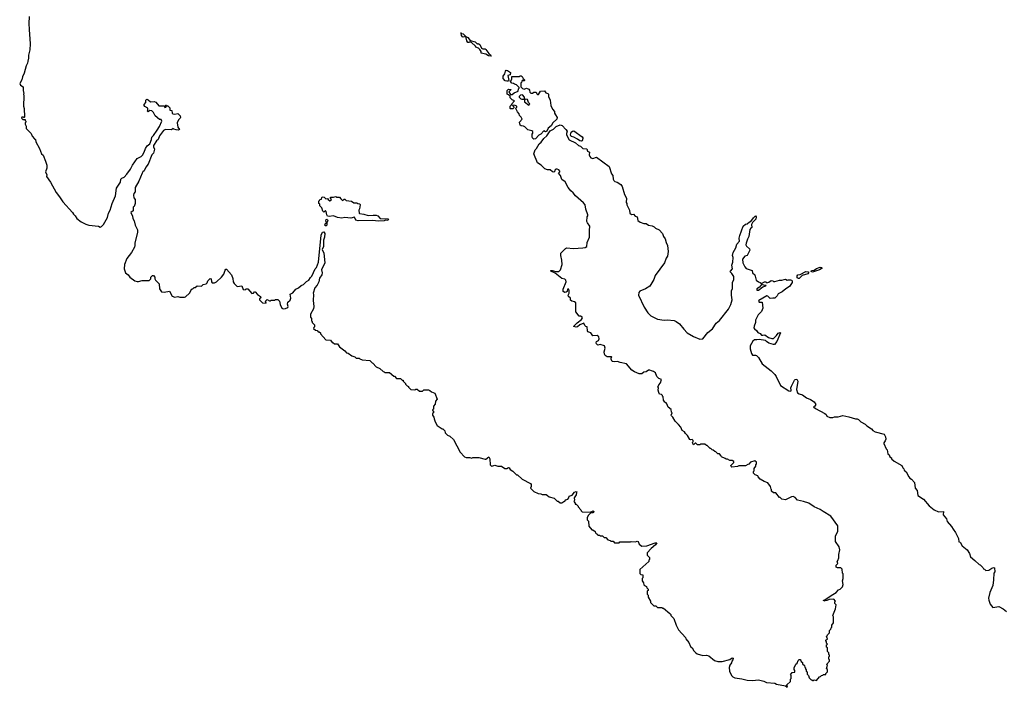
# Model space of a CAD drawing. Extents: x 2494159 to 2685562, y 773219 to 915170.
# Tile 44 of 201: x 2555598 to 2568669, y 844600 to 853464. Entities that reach past the tile are written whole.
import ezdxf

# ---------------------------------------------------------------- set-up
doc = ezdxf.new("R2010")
doc.units = 0

msp = doc.modelspace()

# ---------------------------------------------------------------- linework, layer by layer
at = {"layer": '0CON10XD'}
for points in [[(2555722, 853505), (2555718, 853415), (2555724, 853336), (2555736, 853145), (2555731, 853065), (2555716, 852995), (2555716, 852955), (2555704, 852915), (2555703, 852885), (2555685, 852850), (2555658, 852755), (2555634, 852705), (2555626, 852665), (2555598, 852615), (2555607, 852597), (2555642, 852572), (2555642, 852525), (2555652, 852485), (2555648, 852475), (2555652, 852455), (2555650, 852315), (2555658, 852285), (2555662, 852175), (2555655, 852160), (2555642, 852172), (2555625, 852170), (2555623, 852155), (2555638, 852138), (2555668, 852138), (2555670, 852125), (2555680, 852115), (2555678, 852102), (2555670, 852095), (2555670, 852075), (2555682, 852052), (2555685, 852020), (2555750, 851955), (2555765, 851920), (2555794, 851884), (2555808, 851875), (2555813, 851843), (2555862, 851752), (2555888, 851685), (2555908, 851665), (2555942, 851585), (2555957, 851535), (2555956, 851494), (2555940, 851445), (2555958, 851405), (2555953, 851383), (2556005, 851308), (2556081, 851171), (2556124, 851114), (2556170, 851045), (2556297, 850905), (2556311, 850881), (2556335, 850858), (2556354, 850824), (2556415, 850780), (2556475, 850750), (2556515, 850738), (2556642, 850722), (2556665, 850708), (2556685, 850718), (2556711, 850745), (2556765, 850838), (2556776, 850895), (2556797, 850935), (2556826, 851024), (2556870, 851125), (2556882, 851228), (2556934, 851305), (2556942, 851345), (2556955, 851359), (2556986, 851374), (2557018, 851412), (2557070, 851480), (2557096, 851535), (2557155, 851621), (2557211, 851649), (2557229, 851665), (2557251, 851705), (2557267, 851755), (2557292, 851788), (2557326, 851814), (2557347, 851875), (2557350, 851905), (2557374, 851926), (2557424, 851996), (2557453, 852045), (2557483, 852115), (2557475, 852140), (2557455, 852140), (2557395, 852190), (2557375, 852230), (2557350, 852255), (2557325, 852260), (2557305, 852242), (2557290, 852255), (2557300, 852265), (2557298, 852288), (2557261, 852311), (2557250, 852325), (2557252, 852338), (2557270, 852365), (2557270, 852395), (2557285, 852408), (2557305, 852400), (2557333, 852373), (2557385, 852378), (2557405, 852368), (2557445, 852320), (2557515, 852320), (2557525, 852300), (2557540, 852305), (2557532, 852328), (2557545, 852330), (2557552, 852322), (2557565, 852320), (2557590, 852295), (2557592, 852262), (2557618, 852258), (2557620, 852225), (2557630, 852215), (2557655, 852208), (2557695, 852220), (2557728, 852188), (2557732, 852165), (2557730, 852155), (2557708, 852135), (2557690, 852095), (2557698, 852038), (2557720, 852005), (2557703, 851997), (2557675, 852000), (2557642, 852012), (2557635, 852020), (2557615, 852002), (2557535, 852007), (2557508, 851995), (2557455, 851922), (2557436, 851874), (2557413, 851855), (2557372, 851795), (2557372, 851775), (2557386, 851744), (2557375, 851690), (2557352, 851668), (2557305, 851548), (2557273, 851507), (2557252, 851458), (2557233, 851445), (2557222, 851428), (2557181, 851319), (2557129, 851235), (2557132, 851178), (2557112, 851158), (2557109, 851135), (2557115, 851100), (2557132, 851075), (2557132, 851025), (2557116, 850984), (2557102, 850975), (2557103, 850927), (2557072, 850905), (2557097, 850857), (2557100, 850825), (2557118, 850795), (2557132, 850735), (2557162, 850675), (2557162, 850645), (2557124, 850496), (2557128, 850465), (2557122, 850445), (2557082, 850375), (2557022, 850295), (2556988, 850215), (2556983, 850155), (2557002, 850105), (2557038, 850075), (2557060, 850045), (2557128, 849998), (2557155, 849988), (2557175, 849988), (2557225, 850000), (2557315, 850000), (2557337, 850023), (2557340, 850045), (2557362, 850068), (2557375, 850070), (2557390, 850045), (2557390, 850025), (2557400, 850005), (2557450, 849955), (2557453, 849893), (2557482, 849852), (2557515, 849848), (2557585, 849860), (2557623, 849793), (2557655, 849782), (2557695, 849790), (2557725, 849778), (2557785, 849780), (2557800, 849785), (2557850, 849835), (2557885, 849890), (2557898, 849892), (2557915, 849910), (2557925, 849910), (2557955, 849930), (2558012, 849928), (2558033, 849947), (2558075, 849958), (2558088, 849972), (2558094, 849996), (2558125, 850028), (2558138, 850025), (2558143, 849983), (2558152, 849972), (2558185, 849970), (2558210, 849985), (2558276, 850044), (2558307, 850085), (2558325, 850140), (2558335, 850150), (2558345, 850150), (2558410, 850075), (2558427, 850027), (2558432, 849985), (2558445, 849960), (2558485, 849920), (2558545, 849930), (2558565, 849880), (2558592, 849878), (2558605, 849890), (2558625, 849890), (2558678, 849828), (2558700, 849835), (2558715, 849850), (2558725, 849850), (2558754, 849814), (2558795, 849790), (2558797, 849773), (2558782, 849758), (2558780, 849745), (2558820, 849705), (2558868, 849702), (2558860, 849725), (2558885, 849750), (2558915, 849730), (2558925, 849730), (2558935, 849740), (2558985, 849740), (2558992, 849748), (2559025, 849750), (2559047, 849727), (2559054, 849684), (2559078, 849635), (2559096, 849626), (2559125, 849629), (2559156, 849644), (2559160, 849655), (2559153, 849687), (2559156, 849714), (2559188, 849742), (2559197, 849765), (2559188, 849822), (2559225, 849838), (2559265, 849888), (2559298, 849905), (2559334, 849936), (2559365, 849948), (2559404, 849986), (2559435, 850008), (2559457, 850043), (2559475, 850060), (2559520, 850155), (2559536, 850175), (2559565, 850245), (2559599, 850605), (2559619, 850641), (2559636, 850646), (2559648, 850625), (2559642, 850575), (2559631, 850535), (2559632, 850455), (2559614, 850415), (2559637, 850365), (2559648, 850235), (2559603, 850145), (2559612, 850105), (2559608, 850075), (2559578, 850032), (2559568, 849985), (2559545, 849940), (2559518, 849905)], [(2561855, 852982), (2561820, 852985), (2561786, 853006), (2561722, 853022), (2561722, 853042), (2561707, 853067), (2561687, 853087), (2561655, 853100), (2561650, 853115), (2561595, 853160), (2561575, 853170), (2561567, 853163), (2561545, 853160), (2561532, 853185), (2561520, 853240), (2561485, 853233), (2561475, 853238), (2561462, 853255), (2561460, 853280), (2561452, 853288), (2561458, 853288), (2561460, 853280), (2561487, 853277), (2561520, 853240), (2561549, 853229), (2561578, 853188), (2561645, 853172), (2561675, 853140), (2561685, 853150), (2561706, 853136), (2561727, 853087), (2561745, 853078), (2561777, 853077), (2561788, 853068), (2561824, 853014), (2561849, 852999), (2561855, 852982)], [(2562065, 852648), (2562044, 852654), (2562018, 852685), (2562018, 852715), (2562040, 852745), (2562048, 852782), (2562058, 852792), (2562075, 852790), (2562112, 852762), (2562107, 852733), (2562080, 852725), (2562090, 852655), (2562085, 852650), (2562065, 852648)], [(2562425, 851878), (2562408, 851888), (2562402, 851905), (2562402, 851945), (2562412, 851958), (2562409, 851979), (2562395, 851990), (2562344, 852004), (2562305, 852042), (2562285, 852052), (2562253, 852053), (2562240, 852065), (2562232, 852105), (2562268, 852145), (2562255, 852170), (2562232, 852192), (2562230, 852215), (2562205, 852240), (2562188, 852278), (2562180, 852285), (2562198, 852302), (2562196, 852316), (2562177, 852327), (2562145, 852330), (2562140, 852325), (2562158, 852308), (2562158, 852292), (2562145, 852280), (2562115, 852280), (2562110, 852285), (2562110, 852315), (2562128, 852332), (2562132, 852348), (2562168, 852385), (2562135, 852400), (2562110, 852425), (2562108, 852448), (2562088, 852468), (2562070, 852475), (2562070, 852525), (2562085, 852540), (2562118, 852538), (2562118, 852532), (2562090, 852505), (2562112, 852472), (2562135, 852470), (2562160, 852495), (2562216, 852514), (2562220, 852545), (2562230, 852555), (2562230, 852565), (2562195, 852598), (2562167, 852607), (2562155, 852618), (2562132, 852622), (2562112, 852642), (2562132, 852675), (2562130, 852710), (2562235, 852710), (2562242, 852718), (2562255, 852720), (2562269, 852709), (2562282, 852682), (2562300, 852665), (2562300, 852655), (2562295, 852650), (2562288, 852658), (2562275, 852660), (2562262, 852648), (2562258, 852632), (2562250, 852625), (2562252, 852572), (2562275, 852550), (2562293, 852543), (2562325, 852553), (2562355, 852542), (2562367, 852527), (2562372, 852502), (2562385, 852490), (2562405, 852490), (2562425, 852500), (2562455, 852500), (2562462, 852482), (2562472, 852472), (2562485, 852470), (2562513, 852517), (2562565, 852520), (2562584, 852494), (2562610, 852485), (2562620, 852475), (2562620, 852445), (2562638, 852395), (2562648, 852325), (2562670, 852275), (2562697, 852247), (2562698, 852225), (2562713, 852203), (2562733, 852165), (2562727, 852145), (2562674, 852096), (2562654, 852056), (2562613, 852025), (2562596, 851984), (2562577, 851977), (2562555, 851990), (2562516, 851944), (2562491, 851929), (2562445, 851881), (2562425, 851878)], [(2562265, 852408), (2562295, 852410), (2562300, 852415), (2562298, 852435), (2562275, 852468), (2562246, 852464), (2562230, 852445), (2562230, 852435), (2562250, 852415), (2562265, 852408)], [(2562355, 852330), (2562370, 852345), (2562353, 852363), (2562338, 852405), (2562312, 852408), (2562300, 852395), (2562300, 852375), (2562355, 852330)], [(2564345, 848088), (2564300, 848135), (2564270, 848185), (2564250, 848205), (2564248, 848215), (2564260, 848245), (2564250, 848255), (2564247, 848287), (2564205, 848320), (2564190, 848365), (2564178, 848378), (2564164, 848384), (2564143, 848413), (2564140, 848455), (2564130, 848465), (2564130, 848475), (2564117, 848487), (2564093, 848493), (2564082, 848515), (2564072, 848545), (2564078, 848575), (2564070, 848585), (2564082, 848615), (2564107, 848643), (2564120, 848685), (2564082, 848702), (2564058, 848725), (2564038, 848775), (2564014, 848794), (2563985, 848800), (2563965, 848812), (2563945, 848813), (2563915, 848788), (2563885, 848783), (2563855, 848763), (2563823, 848763), (2563758, 848788), (2563723, 848813), (2563655, 848897), (2563571, 848911), (2563535, 848928), (2563497, 848923), (2563465, 848928), (2563450, 848955), (2563450, 848975), (2563460, 848985), (2563455, 848990), (2563395, 848990), (2563372, 849005), (2563362, 849025), (2563358, 849055), (2563370, 849105), (2563363, 849133), (2563305, 849152), (2563275, 849143), (2563255, 849162), (2563250, 849175), (2563255, 849190), (2563280, 849205), (2563292, 849225), (2563288, 849255), (2563265, 849272), (2563208, 849268), (2563180, 849305), (2563141, 849321), (2563134, 849334), (2563130, 849385), (2563112, 849392), (2563100, 849405), (2563087, 849437), (2563035, 849412), (2563003, 849387), (2562985, 849383), (2562955, 849390), (2562954, 849395), (2563000, 849440), (2563056, 849485), (2563068, 849505), (2563066, 849516), (2563045, 849530), (2563025, 849530), (2562980, 849585), (2562980, 849705), (2562965, 849720), (2562930, 849725), (2562912, 849742), (2562910, 849765), (2562885, 849790), (2562880, 849805), (2562892, 849835), (2562893, 849865), (2562888, 849885), (2562872, 849888), (2562864, 849856), (2562854, 849846), (2562834, 849844), (2562814, 849854), (2562814, 849886), (2562852, 849985), (2562850, 850005), (2562835, 850018), (2562795, 850029), (2562707, 850097), (2562650, 850125), (2562650, 850135), (2562665, 850136), (2562715, 850119), (2562757, 850123), (2562777, 850143), (2562798, 850215), (2562797, 850273), (2562780, 850335), (2562783, 850365), (2562842, 850428), (2562855, 850433), (2562952, 850428), (2563075, 850433), (2563105, 850438), (2563129, 850451), (2563130, 850505), (2563163, 850577), (2563162, 850665), (2563168, 850725), (2563135, 850768), (2563129, 850785), (2563133, 850845), (2563142, 850858), (2563142, 850875), (2563115, 850950), (2563104, 851004), (2563084, 851034), (2562977, 851125), (2562946, 851166), (2562915, 851193), (2562881, 851235), (2562840, 851310), (2562795, 851343), (2562776, 851396), (2562752, 851425), (2562767, 851445), (2562767, 851455), (2562755, 851470), (2562735, 851480), (2562715, 851478), (2562703, 851467), (2562696, 851444), (2562685, 851440), (2562670, 851445), (2562642, 851472), (2562605, 851470), (2562570, 851485), (2562520, 851535), (2562470, 851565), (2562422, 851685), (2562440, 851735), (2562460, 851755), (2562493, 851815), (2562522, 851838), (2562555, 851888), (2562596, 851924), (2562640, 851990), (2562685, 852009), (2562722, 852045), (2562775, 852068), (2562798, 852058), (2562849, 852005), (2562867, 851983), (2562856, 851954), (2562856, 851935), (2562891, 851871), (2562975, 851831), (2563015, 851794), (2563042, 851785), (2563075, 851756), (2563128, 851748), (2563135, 851720), (2563162, 851705), (2563158, 851668), (2563165, 851650), (2563182, 851632), (2563205, 851623), (2563255, 851640), (2563422, 851515), (2563456, 851416), (2563473, 851395), (2563478, 851345), (2563485, 851330), (2563500, 851315), (2563530, 851305), (2563578, 851275), (2563595, 851250), (2563628, 851145), (2563653, 851095), (2563650, 851035), (2563660, 851025), (2563660, 851005), (2563692, 850935), (2563700, 850895), (2563718, 850878), (2563745, 850880), (2563770, 850855), (2563796, 850846), (2563806, 850796), (2563834, 850774), (2563883, 850757), (2563915, 850758), (2563945, 850738), (2563996, 850726), (2564023, 850713), (2564040, 850695), (2564088, 850675), (2564132, 850625), (2564143, 850585), (2564166, 850556), (2564180, 850505), (2564200, 850465), (2564208, 850385), (2564196, 850325), (2564180, 850300), (2564158, 850235), (2564033, 850067), (2564018, 850015), (2563964, 849926), (2563905, 849890), (2563831, 849859), (2563818, 849842), (2563814, 849805), (2563887, 849647), (2563935, 849572), (2563975, 849533), (2564065, 849489), (2564155, 849474), (2564195, 849478), (2564285, 849470), (2564315, 849457), (2564356, 849426), (2564415, 849357), (2564457, 849307), (2564545, 849256), (2564625, 849222), (2564665, 849228), (2564735, 849313), (2564795, 849359), (2564845, 849436), (2564888, 849472), (2565009, 849621), (2565038, 849685), (2565057, 849745), (2565049, 849805), (2565049, 849865), (2565062, 849895), (2565060, 849975), (2565078, 850015), (2565077, 850055), (2565054, 850094), (2565032, 850115), (2565034, 850125), (2565060, 850155), (2565052, 850205), (2565066, 850245), (2565069, 850305), (2565062, 850335), (2565070, 850375), (2565107, 850435), (2565120, 850485), (2565152, 850525), (2565148, 850565), (2565159, 850601), (2565202, 850725), (2565235, 850748), (2565257, 850753), (2565285, 850780), (2565303, 850787), (2565338, 850835), (2565368, 850858), (2565377, 850845), (2565370, 850815), (2565327, 850773), (2565313, 850747), (2565317, 850705), (2565304, 850696), (2565293, 850677), (2565278, 850585), (2565258, 850552), (2565242, 850495), (2565240, 850475), (2565247, 850457), (2565285, 850423), (2565291, 850405), (2565256, 850334), (2565225, 850326), (2565192, 850285), (2565198, 850235), (2565223, 850183), (2565242, 850162), (2565322, 850135), (2565328, 850105), (2565358, 850075), (2565373, 850005), (2565405, 849982), (2565427, 849977), (2565445, 849960), (2565485, 849983), (2565502, 849982), (2565515, 849972), (2565542, 849978), (2565575, 850000), (2565595, 849997), (2565605, 849988), (2565625, 849988), (2565684, 850006), (2565715, 850007), (2565746, 850016), (2565765, 850017), (2565785, 850008), (2565798, 850012), (2565831, 850011), (2565846, 850006), (2565854, 849995), (2565854, 849976), (2565819, 849921), (2565767, 849893), (2565721, 849849), (2565668, 849825), (2565654, 849796), (2565625, 849767), (2565595, 849769), (2565561, 849761), (2565532, 849795), (2565515, 849797), (2565409, 849735), (2565406, 849725), (2565415, 849714), (2565453, 849713), (2565463, 849635), (2565445, 849592), (2565403, 849545), (2565364, 849475), (2565368, 849445), (2565349, 849395), (2565346, 849375), (2565351, 849361), (2565378, 849338), (2565395, 849310), (2565426, 849296), (2565445, 849277), (2565465, 849274), (2565492, 849282), (2565540, 849245), (2565585, 849230), (2565605, 849230), (2565645, 849270), (2565665, 849302), (2565695, 849310), (2565700, 849305), (2565648, 849192), (2565617, 849153), (2565605, 849150), (2565545, 849170), (2565510, 849190), (2565500, 849205), (2565415, 849218), (2565384, 849214), (2565355, 849213), (2565330, 849195), (2565294, 849135), (2565294, 849094), (2565312, 849032), (2565325, 849012), (2565365, 849012), (2565380, 849005), (2565405, 848980), (2565454, 848894), (2565573, 848803), (2565623, 848753), (2565642, 848725), (2565697, 848607), (2565810, 848535), (2565835, 848533), (2565839, 848545), (2565834, 848575), (2565842, 848598), (2565885, 848676), (2565895, 848688), (2565915, 848692), (2565927, 848665), (2565911, 848555), (2565922, 848512), (2565945, 848497), (2565988, 848485), (2566043, 848443), (2566095, 848422), (2566145, 848391), (2566165, 848355), (2566155, 848334), (2566138, 848325), (2566161, 848301), (2566288, 848235), (2566303, 848223), (2566315, 848202), (2566355, 848182), (2566393, 848183), (2566415, 848191), (2566465, 848190), (2566525, 848209), (2566605, 848192), (2566694, 848164), (2566715, 848163), (2566732, 848155), (2566764, 848124), (2566824, 848094), (2566845, 848070), (2566905, 848033), (2566925, 848010), (2566955, 847990), (2567075, 847962), (2567093, 847925), (2567097, 847895), (2567088, 847872), (2567068, 847845), (2567068, 847835), (2567100, 847765), (2567112, 847752), (2567125, 847700), (2567140, 847685), (2567151, 847661), (2567170, 847645), (2567170, 847635), (2567205, 847602), (2567308, 847545), (2567320, 847515), (2567335, 847500), (2567342, 847482), (2567365, 847460), (2567404, 847394), (2567417, 847377), (2567438, 847365), (2567475, 847318), (2567488, 847245), (2567512, 847215), (2567522, 847145), (2567595, 847100), (2567671, 847011), (2567740, 846955), (2567795, 846931), (2567860, 846935), (2567859, 846889), (2567900, 846835), (2567912, 846802), (2567970, 846735), (2567989, 846699), (2568022, 846655), (2568061, 846575), (2568065, 846530), (2568085, 846527), (2568110, 846480), (2568176, 846425), (2568209, 846375), (2568221, 846331), (2568280, 846285), (2568335, 846230), (2568350, 846225), (2568385, 846190), (2568393, 846173), (2568405, 846170), (2568425, 846150), (2568465, 846154), (2568505, 846184), (2568525, 846190), (2568537, 846187), (2568542, 846135), (2568530, 846115), (2568527, 846027), (2568516, 845954), (2568475, 845860), (2568458, 845785), (2568462, 845755), (2568482, 845705), (2568518, 845658), (2568595, 845672), (2568655, 845643), (2568697, 845607)], [(2563055, 851851), (2563034, 851854), (2563005, 851879), (2562955, 851905), (2562918, 851915), (2562910, 851935), (2562919, 851971), (2562935, 851985), (2562955, 851988), (2563065, 851911), (2563074, 851895), (2563073, 851885), (2563064, 851856), (2563055, 851851)], [(2560365, 850789), (2560275, 850798), (2560093, 850793), (2560062, 850802), (2560042, 850842), (2559995, 850829), (2559915, 850838), (2559875, 850828), (2559815, 850837), (2559765, 850858), (2559705, 850851), (2559686, 850856), (2559673, 850873), (2559666, 850916), (2559658, 850928), (2559652, 850928), (2559635, 850910), (2559622, 850922), (2559610, 850965), (2559580, 850995), (2559580, 851015), (2559570, 851025), (2559570, 851055), (2559578, 851062), (2559582, 851078), (2559605, 851080), (2559608, 851105), (2559615, 851112), (2559638, 851108), (2559664, 851084), (2559685, 851090), (2559692, 851075), (2559715, 851061), (2559730, 851065), (2559738, 851075), (2559722, 851095), (2559725, 851110), (2559765, 851108), (2559795, 851118), (2559805, 851110), (2559845, 851110), (2559860, 851085), (2559885, 851062), (2559905, 851080), (2559915, 851080), (2559933, 851063), (2560003, 851053), (2560034, 851034), (2560073, 851033), (2560085, 851022), (2560115, 851020), (2560118, 851008), (2560111, 850955), (2560101, 850935), (2560103, 850895), (2560110, 850890), (2560165, 850882), (2560225, 850866), (2560292, 850868), (2560328, 850868), (2560351, 850861), (2560385, 850826), (2560485, 850822), (2560492, 850815), (2560485, 850798), (2560455, 850802), (2560435, 850793), (2560365, 850789)], [(2559655, 850727), (2559649, 850735), (2559655, 850753), (2559670, 850765), (2559660, 850795), (2559665, 850810), (2559675, 850814), (2559686, 850806), (2559689, 850795), (2559677, 850765), (2559673, 850735), (2559665, 850729), (2559655, 850727)], [(2565935, 850028), (2565918, 850038), (2565918, 850065), (2565927, 850075), (2565957, 850083), (2566035, 850121), (2566068, 850115), (2566071, 850105), (2566059, 850091), (2565985, 850068), (2565945, 850030), (2565935, 850028)], [(2566125, 850113), (2566103, 850123), (2566111, 850135), (2566145, 850139), (2566175, 850162), (2566225, 850179), (2566246, 850175), (2566252, 850165), (2566217, 850143), (2566125, 850113)], [(2565405, 849872), (2565465, 849918), (2565505, 849930), (2565507, 849937), (2565475, 849938), (2565445, 849950), (2565419, 849911), (2565385, 849890), (2565384, 849874), (2565405, 849872)], [(2559518, 849905), (2559492, 849835), (2559498, 849815), (2559492, 849735), (2559502, 849655), (2559500, 849625), (2559458, 849555), (2559460, 849515), (2559470, 849495), (2559470, 849465), (2559480, 849455), (2559480, 849445), (2559510, 849415), (2559510, 849385), (2559502, 849378), (2559500, 849365), (2559523, 849343), (2559547, 849337), (2559562, 849322), (2559575, 849320), (2559590, 849305), (2559590, 849295), (2559660, 849215), (2559725, 849208), (2559745, 849180), (2559757, 849177), (2559775, 849160), (2559815, 849160), (2559842, 849122), (2559916, 849066), (2559935, 849040), (2559960, 849035), (2560005, 849000), (2560047, 848987), (2560065, 848970), (2560105, 848970), (2560115, 848960), (2560145, 848950), (2560245, 848938), (2560275, 848910), (2560286, 848906), (2560330, 848855), (2560380, 848835), (2560422, 848792), (2560438, 848788), (2560445, 848780), (2560505, 848780), (2560565, 848730), (2560575, 848730), (2560602, 848702), (2560655, 848700), (2560675, 848680), (2560688, 848678), (2560690, 848665), (2560720, 848635), (2560720, 848625), (2560742, 848602), (2560760, 848595), (2560760, 848585), (2560792, 848552), (2560845, 848550), (2560855, 848560), (2560875, 848560), (2560905, 848530), (2560945, 848530), (2560965, 848548), (2561025, 848550), (2561043, 848543), (2561065, 848522), (2561110, 848505), (2561142, 848425), (2561119, 848401), (2561112, 848358), (2561090, 848335), (2561090, 848295), (2561080, 848285), (2561082, 848272), (2561090, 848265), (2561090, 848245), (2561080, 848235), (2561080, 848215), (2561097, 848187), (2561098, 848165), (2561112, 848125), (2561142, 848075), (2561205, 848030), (2561215, 848030), (2561240, 848005), (2561248, 847978), (2561275, 847950), (2561310, 847935), (2561355, 847890), (2561445, 847720), (2561505, 847660), (2561525, 847652), (2561572, 847652), (2561595, 847642), (2561615, 847650), (2561695, 847652), (2561775, 847630), (2561785, 847630), (2561828, 847658), (2561837, 847635), (2561844, 847554), (2561855, 847540), (2561865, 847538), (2561905, 847550), (2561945, 847538), (2561995, 847537), (2562037, 847507), (2562063, 847507), (2562085, 847517), (2562095, 847512), (2562111, 847491), (2562145, 847470), (2562195, 847420), (2562205, 847420), (2562270, 847365), (2562380, 847305), (2562388, 847295), (2562388, 847265), (2562380, 847245), (2562425, 847200), (2562483, 847173), (2562515, 847170), (2562535, 847160), (2562585, 847158), (2562605, 847148), (2562625, 847128), (2562695, 847110), (2562735, 847070), (2562745, 847070), (2562775, 847050), (2562795, 847050), (2562822, 847068), (2562835, 847070), (2562850, 847090), (2562875, 847097), (2562889, 847115), (2562894, 847136), (2562931, 847149), (2562961, 847189), (2562985, 847202), (2562992, 847195), (2562991, 847185), (2562984, 847155), (2562960, 847115), (2562964, 847086), (2562953, 847065), (2562970, 847045), (2562972, 847032), (2562985, 847030), (2563010, 847005), (2563010, 846995), (2563048, 846958), (2563050, 846945), (2563065, 846930), (2563173, 846927), (2563211, 846941), (2563222, 846935), (2563217, 846923), (2563205, 846917), (2563182, 846918), (2563148, 846885), (2563130, 846855), (2563133, 846823), (2563150, 846805), (2563155, 846740), (2563195, 846690), (2563205, 846690), (2563238, 846668), (2563242, 846652), (2563255, 846640), (2563265, 846640), (2563275, 846620), (2563295, 846620), (2563305, 846610), (2563335, 846610), (2563355, 846590), (2563378, 846588), (2563405, 846560), (2563438, 846548), (2563445, 846540), (2563475, 846540), (2563495, 846520), (2563555, 846520), (2563565, 846530), (2563705, 846530), (2563715, 846538), (2563775, 846530), (2563795, 846540), (2563810, 846535), (2563822, 846502), (2563855, 846472), (2563923, 846477), (2564035, 846520), (2564058, 846518), (2564040, 846490), (2563982, 846445), (2563930, 846385), (2563930, 846355), (2563960, 846325), (2563960, 846295), (2563952, 846288), (2563948, 846272), (2563830, 846165), (2563832, 846112), (2563845, 846100), (2563870, 846095), (2563870, 846055), (2563860, 846045), (2563860, 846015), (2563880, 845985), (2563882, 845962), (2563892, 845952), (2563908, 845948), (2563918, 845938), (2563922, 845922), (2563940, 845905), (2563940, 845885), (2563930, 845875), (2563930, 845835), (2563940, 845825), (2563940, 845795), (2563970, 845745), (2563970, 845725), (2564015, 845680), (2564045, 845680), (2564065, 845660), (2564125, 845660), (2564132, 845652), (2564145, 845650), (2564228, 845578), (2564240, 845565), (2564240, 845555), (2564280, 845515), (2564312, 845425), (2564343, 845363), (2564435, 845260), (2564440, 845245), (2564480, 845195), (2564505, 845140), (2564526, 845126), (2564548, 845085), (2564575, 845058), (2564590, 845045), (2564665, 845022), (2564715, 845027), (2564745, 845017), (2564824, 844954), (2564867, 844943), (2564925, 844942), (2565025, 844970), (2565055, 844990), (2565068, 844988), (2565067, 844963), (2565052, 844948), (2565048, 844925), (2565027, 844893), (2565018, 844865), (2565023, 844815), (2565049, 844759), (2565067, 844737), (2565094, 844724), (2565185, 844713), (2565255, 844693), (2565325, 844690), (2565405, 844700), (2565475, 844682), (2565514, 844664), (2565623, 844653), (2565645, 844643), (2565765, 844620), (2565785, 844600), (2565790, 844615), (2565782, 844622), (2565780, 844635), (2565830, 844675), (2565833, 844707), (2565840, 844715), (2565840, 844755), (2565830, 844765), (2565852, 844798), (2565888, 844802), (2565890, 844825), (2565880, 844835), (2565880, 844865), (2565898, 844892), (2565902, 844908), (2565918, 844922), (2565932, 844958), (2565945, 844970), (2565958, 844968), (2565968, 844958), (2565972, 844942), (2565988, 844928), (2565992, 844912), (2566018, 844888), (2566020, 844865), (2566028, 844858), (2566032, 844842), (2566040, 844835), (2566040, 844815), (2566050, 844805), (2566050, 844775), (2566068, 844758), (2566080, 844725), (2566105, 844700), (2566118, 844698), (2566125, 844690), (2566138, 844692), (2566145, 844700), (2566175, 844690), (2566215, 844740), (2566228, 844742), (2566242, 844758), (2566258, 844762), (2566265, 844770), (2566298, 844772), (2566300, 844785), (2566320, 844805), (2566320, 844835), (2566310, 844845), (2566320, 844895), (2566310, 844905), (2566350, 844945), (2566350, 844965), (2566340, 844975), (2566340, 845005), (2566348, 845012), (2566350, 845025), (2566340, 845035), (2566338, 845058), (2566320, 845075), (2566320, 845125), (2566310, 845135), (2566310, 845165), (2566320, 845175), (2566310, 845185), (2566310, 845205), (2566302, 845212), (2566300, 845225), (2566320, 845245), (2566310, 845275), (2566318, 845282), (2566322, 845298), (2566348, 845322), (2566350, 845355), (2566368, 845372), (2566372, 845388), (2566380, 845395), (2566380, 845425), (2566400, 845455), (2566400, 845535), (2566392, 845555), (2566427, 845643), (2566438, 845695), (2566420, 845715), (2566420, 845735), (2566430, 845745), (2566405, 845770), (2566345, 845768), (2566315, 845752), (2566285, 845750), (2566275, 845742), (2566270, 845755), (2566288, 845762), (2566369, 845821), (2566435, 845858), (2566467, 845893), (2566490, 845905), (2566520, 845935), (2566530, 845965), (2566522, 846015), (2566530, 846045), (2566530, 846105), (2566520, 846115), (2566517, 846167), (2566500, 846185), (2566455, 846188), (2566436, 846196), (2566438, 846222), (2566458, 846245), (2566450, 846275), (2566460, 846285), (2566472, 846318), (2566472, 846365), (2566488, 846425), (2566478, 846465), (2566430, 846535), (2566428, 846555), (2566428, 846605), (2566458, 846675), (2566458, 846745), (2566365, 846872), (2566265, 846933), (2566225, 846960), (2566146, 846996), (2566074, 847044), (2566005, 847067), (2565924, 847084), (2565895, 847122), (2565865, 847133), (2565845, 847130), (2565765, 847090), (2565715, 847100), (2565695, 847120), (2565685, 847120), (2565635, 847180), (2565603, 847183), (2565580, 847205), (2565580, 847225), (2565573, 847233), (2565567, 847267), (2565530, 847315), (2565483, 847333), (2565430, 847365), (2565400, 847395), (2565395, 847410), (2565363, 847423), (2565340, 847445), (2565340, 847465), (2565350, 847475), (2565350, 847505), (2565370, 847535), (2565372, 847558), (2565380, 847565), (2565378, 847588), (2565358, 847608), (2565302, 847588), (2565278, 847562), (2565265, 847560), (2565235, 847540), (2565145, 847540), (2565125, 847530), (2565053, 847523), (2565042, 847532), (2565040, 847545), (2565080, 847585), (2565078, 847598), (2565055, 847610), (2565025, 847610), (2564995, 847630), (2564975, 847630), (2564965, 847640), (2564915, 847660), (2564908, 847678), (2564888, 847698), (2564865, 847700), (2564838, 847728), (2564825, 847730), (2564805, 847750), (2564793, 847753), (2564775, 847770), (2564765, 847770), (2564725, 847810), (2564715, 847810), (2564695, 847830), (2564635, 847830), (2564625, 847820), (2564595, 847820), (2564575, 847840), (2564565, 847840), (2564545, 847820), (2564530, 847845), (2564532, 847858), (2564540, 847865), (2564538, 847878), (2564525, 847890), (2564505, 847888), (2564495, 847892), (2564464, 847944), (2564435, 847968), (2564423, 847993), (2564391, 848011), (2564374, 848054), (2564345, 848088)]]:
    msp.add_lwpolyline(points, dxfattribs=at)

doc.saveas('drawing.dxf')
